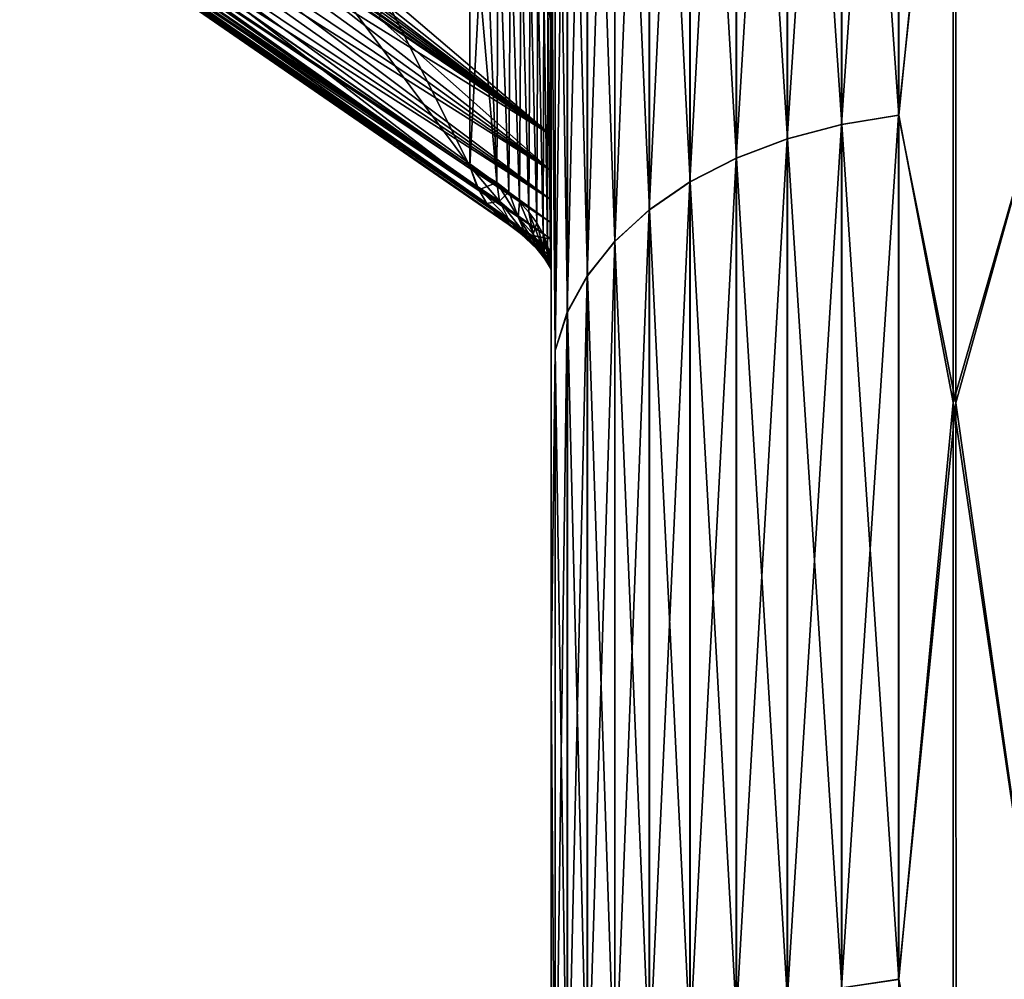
# Model space of a CAD drawing. Header units: metres. Extents: x -2 to 85, y -75 to 96.
# Tile 222 of 256: x 12.617 to 13.326, y -29.318 to -28.627. Entities that reach past the tile are written whole.
import ezdxf

# ---------------------------------------------------------------- set-up
doc = ezdxf.new("R2010")
doc.units = ezdxf.units.M
doc.layers.add('solid_20204500', color=7, linetype='CONTINUOUS')

msp = doc.modelspace()

# ---------------------------------------------------------------- linework, layer by layer
at = {"layer": 'solid_20204500'}
for points in [[(13.209026, -28.70249, 10.43292), (13.250008, -28.695885, 10.440307), (13.250013, -28.105059, 9.882136)], [(13.209026, -28.70249, 10.43292), (13.250013, -28.105059, 9.882136), (13.209032, -28.112082, 9.875145)], [(13.209208, -28.112026, -9.87493), (13.25019, -28.105022, -9.881939), (13.250195, -28.695845, -10.440111)], [(13.250013, -28.105059, 9.882136), (13.250008, -28.695885, 10.440307), (13.291318, -28.307037, 10.087282)], [(13.250195, -28.695845, -10.440111), (13.25019, -28.105022, -9.881939), (13.289531, -28.306824, -10.086948)], [(13.289531, -28.306824, -10.086948), (13.349999, -28.101521, -9.885548), (13.349999, -28.692556, -10.443916)], [(13.291318, -28.307037, 10.087282), (13.349999, -28.692514, 10.443992), (13.349999, -28.101477, 9.885617)], [(13.209032, -28.112082, 9.875145), (13.169844, -28.123087, 9.864149), (13.169838, -28.712837, 10.421304)], [(13.209026, -28.70249, 10.43292), (13.209032, -28.112082, 9.875145), (13.169838, -28.712837, 10.421304)], [(13.209208, -28.112026, -9.87493), (13.209212, -28.702431, -10.432709), (13.17002, -28.123035, -9.863938)], [(13.209208, -28.112026, -9.87493), (13.250195, -28.695845, -10.440111), (13.209212, -28.702431, -10.432709)], [(13.169844, -28.123087, 9.864149), (13.133224, -28.137875, 9.849382), (13.133219, -28.72674, 10.405702)], [(13.169838, -28.712837, 10.421304), (13.169844, -28.123087, 9.864149), (13.133219, -28.72674, 10.405702)], [(13.17002, -28.123035, -9.863938), (13.170024, -28.712782, -10.421096), (13.1334, -28.137821, -9.849172)], [(13.209212, -28.702431, -10.432709), (13.170024, -28.712782, -10.421096), (13.17002, -28.123035, -9.863938)], [(13.133224, -28.137875, 9.849382), (13.099895, -28.156147, 9.831133), (13.09989, -28.743923, 10.386422)], [(13.133219, -28.72674, 10.405702), (13.133224, -28.137875, 9.849382), (13.09989, -28.743923, 10.386422)], [(13.1334, -28.137821, -9.849172), (13.133404, -28.726686, -10.405495), (13.100071, -28.156096, -9.830924)], [(13.170024, -28.712782, -10.421096), (13.133404, -28.726686, -10.405495), (13.1334, -28.137821, -9.849172)], [(13.099895, -28.156147, 9.831133), (13.070517, -28.177546, 9.809762), (13.070511, -28.764044, 10.363844)], [(13.09989, -28.743923, 10.386422), (13.099895, -28.156147, 9.831133), (13.070511, -28.764044, 10.363844)], [(13.100071, -28.156096, -9.830924), (13.100076, -28.743868, -10.386216), (13.070692, -28.177494, -9.809553)], [(13.133404, -28.726686, -10.405495), (13.100076, -28.743868, -10.386216), (13.100071, -28.156096, -9.830924)], [(13.070517, -28.177546, 9.809762), (13.045668, -28.201647, 9.785691), (13.045662, -28.786705, 10.338414)], [(13.070511, -28.764044, 10.363844), (13.070517, -28.177546, 9.809762), (13.045662, -28.786705, 10.338414)], [(13.070692, -28.177494, -9.809553), (13.070696, -28.763988, -10.363639), (13.045842, -28.201595, -9.785484)], [(13.100076, -28.743868, -10.386216), (13.070696, -28.763988, -10.363639), (13.070692, -28.177494, -9.809553)], [(13.045668, -28.201647, 9.785691), (13.025793, -28.228048, 9.759323), (13.025787, -28.811531, 10.310556)], [(13.045662, -28.786705, 10.338414), (13.045668, -28.201647, 9.785691), (13.025787, -28.811531, 10.310556)], [(13.045842, -28.201595, -9.785484), (13.045847, -28.786652, -10.338209), (13.02597, -28.227995, -9.759119)], [(13.070696, -28.763988, -10.363639), (13.045847, -28.786652, -10.338209), (13.045842, -28.201595, -9.785484)], [(13.025793, -28.228048, 9.759323), (13.011461, -28.25592, 9.731492), (13.011456, -28.83774, 10.281153)], [(13.025787, -28.811531, 10.310556), (13.025793, -28.228048, 9.759323), (13.011456, -28.83774, 10.281153)], [(13.02597, -28.227995, -9.759119), (13.025973, -28.811474, -10.310355), (13.011638, -28.255859, -9.731288)], [(13.045847, -28.786652, -10.338209), (13.025973, -28.811474, -10.310355), (13.02597, -28.227995, -9.759119)], [(13.011461, -28.25592, 9.731492), (13.002706, -28.285189, 9.70224), (13.0027, -28.865259, 10.25025)], [(13.011456, -28.83774, 10.281153), (13.011461, -28.25592, 9.731492), (13.0027, -28.865259, 10.25025)], [(13.011638, -28.255859, -9.731288), (13.011642, -28.837675, -10.280953), (13.002879, -28.285151, -9.702046)], [(13.025973, -28.811474, -10.310355), (13.011642, -28.837675, -10.280953), (13.011638, -28.255859, -9.731288)], [(13, -28.278919, 7.120772), (13, -28.710163, 7.674887), (12.694764, -28.450058, 7.361812)], [(12.876009, -28.625887, -7.576888), (13, -28.710163, -7.674887), (13, -28.278904, -7.120751)], [(13, -28.278919, 7.120772), (13, -28.278904, -7.120751), (13, -28.710163, -7.674887)], [(13, -28.278919, 7.120772), (13, -28.710163, -7.674887), (13, -28.710163, 7.674887)], [(13.002879, -28.285151, -9.702046), (13.002883, -28.865219, -10.250058), (13, -28.518383, -9.873095)], [(13.0027, -28.865259, 10.25025), (13.002706, -28.285189, 9.70224), (13, -28.518314, 9.873107)], [(13.011642, -28.837675, -10.280953), (13.002883, -28.865219, -10.250058), (13.002879, -28.285151, -9.702046)], [(12.941422, -28.732483, -7.934654), (12.617157, -28.297709, -8.039177), (12.778198, -28.406958, -8.172034)], [(12.778793, -28.619698, -7.804748), (12.617157, -28.297709, -8.039177), (12.941422, -28.732483, -7.934654)], [(12.941422, -28.732483, 7.934654), (12.941422, -28.518961, 8.304484), (12.617157, -28.297709, 8.039177)], [(12.778793, -28.619698, 7.804748), (12.941422, -28.732483, 7.934654), (12.617157, -28.297709, 8.039177)], [(13.250195, -28.695845, -10.440111), (13.289531, -28.306824, -10.086948), (13.289532, -28.902786, -10.627549)], [(13.289531, -28.306824, -10.086948), (13.349999, -28.692556, -10.443916), (13.289532, -28.902786, -10.627549)], [(13.250008, -28.695885, 10.440307), (13.291405, -28.903004, 10.627864), (13.291318, -28.307037, 10.087282)], [(13.291405, -28.903004, 10.627864), (13.349999, -28.692514, 10.443992), (13.291318, -28.307037, 10.087282)], [(12.941422, -28.732483, -7.934654), (12.778198, -28.406958, -8.172034), (12.941422, -28.518961, -8.304484)], [(13, -28.710163, 7.674887), (12.697273, -28.470558, 7.388223), (12.694764, -28.450058, 7.361812)], [(13, -28.710163, 7.674887), (12.701422, -28.483353, 7.404519), (12.697273, -28.470558, 7.388223)], [(13, -28.710163, 7.674887), (12.704781, -28.490816, 7.413959), (12.701422, -28.483353, 7.404519)], [(13, -28.710163, 7.674887), (12.70973, -28.499702, 7.425131), (12.704781, -28.490816, 7.413959)], [(13, -28.710163, 7.674887), (12.71705, -28.510139, 7.438154), (12.70973, -28.499702, 7.425131)], [(13, -28.710163, 7.674887), (12.721323, -28.51532, 7.444579), (12.71705, -28.510139, 7.438154)], [(12.947721, -28.749485, -7.911728), (12.62046, -28.518684, -7.66122), (12.778793, -28.619698, -7.804748)], [(12.947721, -28.749485, -7.911728), (12.624663, -28.52767, -7.648619), (12.62046, -28.518684, -7.66122)], [(12.620461, -28.518686, 7.661217), (12.941422, -28.732483, 7.934654), (12.778793, -28.619698, 7.804748)], [(12.946488, -28.746897, 7.915564), (12.941422, -28.732483, 7.934654), (12.620461, -28.518686, 7.661217)], [(12.946488, -28.746897, 7.915564), (12.620461, -28.518686, 7.661217), (12.624663, -28.52767, 7.648619)], [(13, -28.710163, 7.674887), (12.735836, -28.529892, 7.462493), (12.721323, -28.51532, 7.444579)], [(12.941422, -28.732483, -7.934654), (12.941422, -28.518961, -8.304484), (12.952056, -28.528923, -8.310235)], [(12.960898, -28.744366, 7.95933), (12.952048, -28.528915, 8.310231), (12.941422, -28.518961, 8.304484)], [(12.960898, -28.744366, 7.95933), (12.941422, -28.518961, 8.304484), (12.941422, -28.732483, 7.934654)], [(13.0027, -28.865259, 10.25025), (13, -28.518314, 9.873107), (13, -29.10224, 10.40248)], [(13, -28.806528, 8.089245), (13, -29.10224, 10.40248), (13, -28.518314, 9.873107)], [(13, -28.641436, 8.375195), (13, -28.518314, 9.873107), (13, -28.624294, 8.402074)], [(13, -28.723993, 8.2322), (13, -28.518314, 9.873107), (13, -28.641436, 8.375195)], [(13, -28.806528, 8.089245), (13, -28.518314, 9.873107), (13, -28.723993, 8.2322)], [(13, -29.102306, -10.402461), (13, -28.522287, -8.48689), (13, -28.518383, -9.873095)], [(13.002883, -28.865219, -10.250058), (13, -29.102306, -10.402461), (13, -28.518383, -9.873095)], [(13, -29.102306, -10.402461), (13, -28.552921, -8.469492), (13, -28.522287, -8.48689)], [(12.953618, -28.759319, -7.895621), (12.629737, -28.535776, -7.635687), (12.624663, -28.52767, -7.648619)], [(12.947721, -28.749485, -7.911728), (12.953618, -28.759319, -7.895621), (12.624663, -28.52767, -7.648619)], [(12.946488, -28.746897, 7.915564), (12.624663, -28.52767, 7.648619), (12.629737, -28.535776, 7.635688)], [(13, -28.710163, 7.674887), (12.753344, -28.543242, 7.478662), (12.735836, -28.529892, 7.462493)], [(12.960898, -28.744366, -7.95933), (12.941422, -28.732483, -7.934654), (12.952056, -28.528923, -8.310235)], [(12.960898, -28.744366, 7.95933), (12.961808, -28.539635, 8.31642), (12.952048, -28.528915, 8.310231)], [(12.960898, -28.744366, -7.95933), (12.952056, -28.528923, -8.310235), (12.961817, -28.539644, -8.316426)], [(12.956946, -28.763586, -7.887661), (12.635654, -28.542933, -7.622516), (12.629737, -28.535776, -7.635687)], [(12.953618, -28.759319, -7.895621), (12.956946, -28.763586, -7.887661), (12.629737, -28.535776, -7.635687)], [(12.953618, -28.759319, 7.895621), (12.629737, -28.535776, 7.635688), (12.635654, -28.542933, 7.622516)], [(12.953618, -28.759319, 7.895621), (12.946488, -28.746897, 7.915564), (12.629737, -28.535776, 7.635688)], [(12.960898, -28.744366, 7.95933), (12.969489, -28.751026, 7.973023), (12.961808, -28.539635, 8.31642)], [(12.969489, -28.751026, -7.973024), (12.960898, -28.744366, -7.95933), (12.961817, -28.539644, -8.316426)], [(12.969489, -28.751026, 7.973023), (12.970557, -28.550978, 8.322969), (12.961808, -28.539635, 8.31642)], [(12.969489, -28.751026, -7.973024), (12.961817, -28.539644, -8.316426), (12.970567, -28.550991, -8.322976)], [(12.962694, -28.769501, -7.875196), (12.642379, -28.54907, -7.609208), (12.635654, -28.542933, -7.622516)], [(12.956946, -28.763586, -7.887661), (12.962694, -28.769501, -7.875196), (12.635654, -28.542933, -7.622516)], [(12.962694, -28.769501, 7.875196), (12.635654, -28.542933, 7.622516), (12.642379, -28.54907, 7.609208)], [(12.956946, -28.763586, 7.887662), (12.953618, -28.759319, 7.895621), (12.635654, -28.542933, 7.622516)], [(12.962694, -28.769501, 7.875196), (12.956946, -28.763586, 7.887662), (12.635654, -28.542933, 7.622516)], [(13, -28.735815, 7.709411), (12.741731, -28.549271, 7.487816), (12.753344, -28.543242, 7.478662)], [(12.875974, -28.625862, 7.57686), (13, -28.735815, 7.709411), (12.753344, -28.543242, 7.478662)], [(12.875974, -28.625862, 7.57686), (12.753344, -28.543242, 7.478662), (13, -28.710163, 7.674887)], [(12.968912, -28.774382, -7.863047), (12.64986, -28.55415, -7.595855), (12.642379, -28.54907, -7.609208)], [(12.962694, -28.769501, -7.875196), (12.968912, -28.774382, -7.863047), (12.642379, -28.54907, -7.609208)], [(12.968912, -28.774382, 7.863047), (12.642379, -28.54907, 7.609208), (12.64986, -28.55415, 7.595855)], [(12.968912, -28.774382, 7.863047), (12.962694, -28.769501, 7.875196), (12.642379, -28.54907, 7.609208)], [(12.973578, -28.77726, -7.854619), (12.658052, -28.558142, -7.582541), (12.64986, -28.55415, -7.595855)], [(12.968912, -28.774382, -7.863047), (12.973578, -28.77726, -7.854619), (12.64986, -28.55415, -7.595855)], [(12.973578, -28.77726, 7.854619), (12.64986, -28.55415, 7.595855), (12.658052, -28.558142, 7.582541)], [(12.973578, -28.77726, 7.854619), (12.968912, -28.774382, 7.863047), (12.64986, -28.55415, 7.595855)], [(13, -28.735815, -7.709411), (12.730178, -28.554283, -7.497745), (12.718773, -28.558233, -7.508376)], [(13, -28.756813, 7.74443), (12.718773, -28.558233, 7.508376), (12.730178, -28.554283, 7.497745)], [(13, -28.735815, -7.709411), (12.74173, -28.549271, -7.487817), (12.730178, -28.554283, -7.497745)], [(13, -28.735815, 7.709411), (12.730178, -28.554283, 7.497745), (12.741731, -28.549271, 7.487816)], [(13, -28.735815, 7.709411), (13, -28.756813, 7.74443), (12.730178, -28.554283, 7.497745)], [(12.74173, -28.549271, -7.487817), (13, -28.710163, -7.674887), (12.876009, -28.625887, -7.576888)], [(13, -28.735815, -7.709411), (13, -28.710163, -7.674887), (12.74173, -28.549271, -7.487817)], [(12.969489, -28.751026, 7.973023), (12.977201, -28.758108, 7.987638), (12.970557, -28.550978, 8.322969)], [(12.977201, -28.758108, -7.987638), (12.969489, -28.751026, -7.973024), (12.970567, -28.550991, -8.322976)], [(12.977201, -28.758108, 7.987638), (12.978254, -28.562893, 8.329848), (12.970557, -28.550978, 8.322969)], [(12.977201, -28.758108, -7.987638), (12.970567, -28.550991, -8.322976), (12.978264, -28.562908, -8.329857)], [(13, -29.102306, -10.402461), (13, -28.580109, -8.449435), (13, -28.552921, -8.469492)], [(12.986098, -28.782505, -7.834193), (12.666896, -28.561018, -7.569358), (12.658052, -28.558142, -7.582541)], [(12.973578, -28.77726, -7.854619), (12.986098, -28.782505, -7.834193), (12.658052, -28.558142, -7.582541)], [(12.983362, -28.781624, 7.838424), (12.658052, -28.558142, 7.582541), (12.666896, -28.561018, 7.569358)], [(12.983362, -28.781624, 7.838424), (12.973578, -28.77726, 7.854619), (12.658052, -28.558142, 7.582541)], [(13, -28.785147, -7.814315), (12.676338, -28.562754, -7.556393), (12.666896, -28.561018, -7.569358)], [(12.986098, -28.782505, -7.834193), (13, -28.785147, -7.814315), (12.666896, -28.561018, -7.569358)], [(12.983362, -28.781624, 7.838424), (12.666896, -28.561018, 7.569358), (12.676338, -28.562754, 7.556393)], [(13, -28.756813, -7.74443), (12.707603, -28.561079, -7.519639), (12.696758, -28.562786, -7.53145)], [(13, -28.773232, 7.779534), (12.696758, -28.562786, 7.53145), (12.707603, -28.561079, 7.519639)], [(13, -28.756813, -7.74443), (12.718773, -28.558233, -7.508376), (12.707603, -28.561079, -7.519639)], [(13, -28.756813, 7.74443), (12.707603, -28.561079, 7.519639), (12.718773, -28.558233, 7.508376)], [(13, -28.756813, 7.74443), (13, -28.773232, 7.779534), (12.707603, -28.561079, 7.519639)], [(13, -28.756813, -7.74443), (13, -28.735815, -7.709411), (12.718773, -28.558233, -7.508376)], [(13, -28.785147, -7.814315), (12.686316, -28.563345, -7.543727), (12.676338, -28.562754, -7.556393)], [(13, -28.785147, 7.814315), (12.676338, -28.562754, 7.556393), (12.686316, -28.563345, 7.543727)], [(12.983362, -28.781624, 7.838424), (12.676338, -28.562754, 7.556393), (13, -28.785147, 7.814315)], [(13, -28.773232, -7.779534), (12.696758, -28.562786, -7.53145), (12.686316, -28.563345, -7.543727)], [(13, -28.773232, 7.779534), (12.686316, -28.563345, 7.543727), (12.696758, -28.562786, 7.53145)], [(13, -28.785147, -7.814315), (13, -28.773232, -7.779534), (12.686316, -28.563345, -7.543727)], [(13, -28.773232, 7.779534), (13, -28.785147, 7.814315), (12.686316, -28.563345, 7.543727)], [(13, -28.773232, -7.779534), (13, -28.756813, -7.74443), (12.696758, -28.562786, -7.53145)], [(12.977201, -28.758108, 7.987638), (12.983945, -28.765554, 8.003187), (12.978254, -28.562893, 8.329848)], [(12.983945, -28.765554, -8.003187), (12.977201, -28.758108, -7.987638), (12.978264, -28.562908, -8.329857)], [(12.983945, -28.765554, 8.003187), (12.984841, -28.575289, 8.337006), (12.978254, -28.562893, 8.329848)], [(12.983945, -28.765554, -8.003187), (12.978264, -28.562908, -8.329857), (12.98485, -28.575308, -8.337016)], [(12.983945, -28.765554, 8.003187), (12.989604, -28.773352, 8.019423), (12.984841, -28.575289, 8.337006)], [(12.989604, -28.773352, -8.019423), (12.983945, -28.765554, -8.003187), (12.98485, -28.575308, -8.337016)], [(12.989604, -28.773352, 8.019423), (12.990281, -28.588099, 8.3444), (12.984841, -28.575289, 8.337006)], [(12.989604, -28.773352, -8.019423), (12.98485, -28.575308, -8.337016), (12.990216, -28.587925, -8.344301)], [(13, -29.102306, -10.402461), (13, -28.603872, -8.426803), (13, -28.580109, -8.449435)], [(12.994087, -28.781475, -8.036091), (12.989604, -28.773352, -8.019423), (12.990216, -28.587925, -8.344301)], [(12.989604, -28.773352, 8.019423), (12.994087, -28.781475, 8.036091), (12.990281, -28.588099, 8.3444)], [(12.994087, -28.781475, -8.036091), (12.990216, -28.587925, -8.344301), (12.994548, -28.601267, -8.352004)], [(12.994087, -28.781475, 8.036091), (12.99454, -28.601242, 8.35199), (12.990281, -28.588099, 8.3444)], [(12.994087, -28.781475, 8.036091), (12.997344, -28.789837, 8.053185), (12.99454, -28.601242, 8.35199)], [(12.997344, -28.789837, -8.053185), (12.994087, -28.781475, -8.036091), (12.994548, -28.601267, -8.352004)], [(12.997344, -28.789837, 8.053185), (12.99759, -28.614626, 8.359716), (12.99454, -28.601242, 8.35199)], [(12.997344, -28.789837, -8.053185), (12.994548, -28.601267, -8.352004), (12.997542, -28.614367, -8.359567)], [(12.997542, -28.614367, -8.359567), (12.997703, -28.598272, -8.385763), (12.999416, -28.628216, -8.367562)], [(12.997703, -28.598272, -8.385763), (12.999444, -28.610567, -8.394938), (12.999416, -28.628216, -8.367562)], [(13, -29.102306, -10.402461), (13, -28.624321, -8.402086), (13, -28.603872, -8.426803)], [(12.99759, -28.614626, 8.359716), (12.999413, -28.628185, 8.367545), (12.999441, -28.61054, 8.394917)], [(12.999441, -28.61054, 8.394917), (12.999413, -28.628185, 8.367545), (13, -28.624294, 8.402074)], [(13, -28.641436, -8.375195), (12.999416, -28.628216, -8.367562), (12.999444, -28.610567, -8.394938)], [(13, -28.624321, -8.402086), (13, -28.641436, -8.375195), (12.999444, -28.610567, -8.394938)], [(12.99933, -28.798344, -8.070703), (12.997344, -28.789837, -8.053185), (12.997542, -28.614367, -8.359567)], [(12.997344, -28.789837, 8.053185), (12.99933, -28.798344, 8.070703), (12.99759, -28.614626, 8.359716)], [(12.99933, -28.798344, -8.070703), (12.997542, -28.614367, -8.359567), (12.999416, -28.628216, -8.367562)], [(12.99933, -28.798344, 8.070703), (12.999413, -28.628185, 8.367545), (12.99759, -28.614626, 8.359716)], [(12.947721, -28.749485, -7.911728), (12.778793, -28.619698, -7.804748), (12.941422, -28.732483, -7.934654)], [(12.875974, -28.625862, 7.57686), (13, -28.710163, 7.674887), (13, -28.735815, 7.709411)], [(12.999413, -28.628185, 8.367545), (13, -28.641436, 8.375195), (13, -28.624294, 8.402074)], [(13, -29.102306, -10.402461), (13, -28.641436, -8.375195), (13, -28.624321, -8.402086)], [(12.99933, -28.798344, 8.070703), (13, -28.806528, 8.089245), (12.999413, -28.628185, 8.367545)], [(12.99933, -28.798344, -8.070703), (12.999416, -28.628216, -8.367562), (13, -28.641436, -8.375195)], [(13, -28.723993, 8.2322), (13, -28.641436, 8.375195), (12.999413, -28.628185, 8.367545)], [(13, -28.806528, 8.089245), (13, -28.723993, 8.2322), (12.999413, -28.628185, 8.367545)], [(12.99933, -28.798344, -8.070703), (13, -28.641436, -8.375195), (13, -28.723993, -8.2322)], [(13, -29.102306, -10.402461), (13, -28.723993, -8.2322), (13, -28.641436, -8.375195)], [(13.209021, -29.324305, 10.955452), (13.250003, -29.31814, 10.96321), (13.250008, -28.695885, 10.440307)], [(13.209021, -29.324305, 10.955452), (13.250008, -28.695885, 10.440307), (13.209026, -28.70249, 10.43292)], [(13.209212, -28.702431, -10.432709), (13.250195, -28.695845, -10.440111), (13.250198, -29.318098, -10.963017)], [(13.250008, -28.695885, 10.440307), (13.250003, -29.31814, 10.96321), (13.291405, -28.903004, 10.627864)], [(13.250198, -29.318098, -10.963017), (13.250195, -28.695845, -10.440111), (13.289532, -28.902786, -10.627549)], [(13.289532, -28.902786, -10.627549), (13.349999, -28.692556, -10.443916), (13.349999, -29.315035, -10.967005)], [(13.291405, -28.903004, 10.627864), (13.349999, -29.314995, 10.967086), (13.349999, -28.692514, 10.443992)], [(13.209026, -28.70249, 10.43292), (13.169838, -28.712837, 10.421304), (13.169833, -29.33396, 10.943254)], [(13.209021, -29.324305, 10.955452), (13.209026, -28.70249, 10.43292), (13.169833, -29.33396, 10.943254)], [(13.209212, -28.702431, -10.432709), (13.209216, -29.324244, -10.955244), (13.170024, -28.712782, -10.421096)], [(13.209212, -28.702431, -10.432709), (13.250198, -29.318098, -10.963017), (13.209216, -29.324244, -10.955244)], [(13, -28.710163, 7.674887), (13, -28.710163, -7.674887), (13, -28.735815, -7.709411)], [(13, -28.710163, 7.674887), (13, -28.735815, -7.709411), (13, -28.735815, 7.709411)], [(13.169838, -28.712837, 10.421304), (13.133219, -28.72674, 10.405702), (13.133213, -29.346933, 10.926871)], [(13.169833, -29.33396, 10.943254), (13.169838, -28.712837, 10.421304), (13.133213, -29.346933, 10.926871)], [(13.170024, -28.712782, -10.421096), (13.170029, -29.333902, -10.943049), (13.133404, -28.726686, -10.405495)], [(13.209216, -29.324244, -10.955244), (13.170029, -29.333902, -10.943049), (13.170024, -28.712782, -10.421096)], [(12.99933, -28.798344, -8.070703), (13, -28.723993, -8.2322), (13, -28.806528, -8.089245)], [(13, -29.102306, -10.402461), (13, -28.806528, -8.089245), (13, -28.723993, -8.2322)], [(13.133219, -28.72674, 10.405702), (13.09989, -28.743923, 10.386422), (13.099885, -29.362967, 10.906626)], [(13.133213, -29.346933, 10.926871), (13.133219, -28.72674, 10.405702), (13.099885, -29.362967, 10.906626)], [(13.133404, -28.726686, -10.405495), (13.133409, -29.346876, -10.926667), (13.100076, -28.743868, -10.386216)], [(13.170029, -29.333902, -10.943049), (13.133409, -29.346876, -10.926667), (13.133404, -28.726686, -10.405495)], [(12.947721, -28.749485, -7.911728), (12.941422, -28.732483, -7.934654), (12.960898, -28.744366, -7.95933)], [(12.962643, -28.757654, 7.935439), (12.960898, -28.744366, 7.95933), (12.941422, -28.732483, 7.934654)], [(12.962643, -28.757654, 7.935439), (12.941422, -28.732483, 7.934654), (12.946488, -28.746897, 7.915564)], [(13, -28.735815, 7.709411), (13, -28.735815, -7.709411), (13, -28.756813, -7.74443)], [(13, -28.735815, 7.709411), (13, -28.756813, -7.74443), (13, -28.756813, 7.74443)], [(12.962643, -28.757654, -7.935439), (12.947721, -28.749485, -7.911728), (12.960898, -28.744366, -7.95933)], [(12.962643, -28.757654, -7.935439), (12.960898, -28.744366, -7.95933), (12.969489, -28.751026, -7.973024)], [(12.976167, -28.769253, 7.957103), (12.969489, -28.751026, 7.973023), (12.960898, -28.744366, 7.95933)], [(12.962643, -28.757654, 7.935439), (12.976167, -28.769253, 7.957103), (12.960898, -28.744366, 7.95933)], [(13.09989, -28.743923, 10.386422), (13.070511, -28.764044, 10.363844), (13.070506, -29.381741, 10.882916)], [(13.099885, -29.362967, 10.906626), (13.09989, -28.743923, 10.386422), (13.070506, -29.381741, 10.882916)], [(13.100076, -28.743868, -10.386216), (13.10008, -29.362909, -10.906423), (13.070696, -28.763988, -10.363639)], [(13.133409, -29.346876, -10.926667), (13.10008, -29.362909, -10.906423), (13.100076, -28.743868, -10.386216)], [(12.968843, -28.770252, 7.913855), (12.962643, -28.757654, 7.935439), (12.946488, -28.746897, 7.915564)], [(12.968843, -28.770252, 7.913855), (12.946488, -28.746897, 7.915564), (12.953618, -28.759319, 7.895621)], [(12.962643, -28.757654, -7.935439), (12.953618, -28.759319, -7.895621), (12.947721, -28.749485, -7.911728)], [(12.962643, -28.757654, -7.935439), (12.969489, -28.751026, -7.973024), (12.976167, -28.769253, -7.957103)], [(12.976167, -28.769253, -7.957103), (12.969489, -28.751026, -7.973024), (12.977201, -28.758108, -7.987638)], [(12.976167, -28.769253, 7.957103), (12.977201, -28.758108, 7.987638), (12.969489, -28.751026, 7.973023)], [(12.962643, -28.757654, -7.935439), (12.968843, -28.770252, -7.913855), (12.953618, -28.759319, -7.895621)], [(12.968843, -28.770252, -7.913855), (12.956946, -28.763586, -7.887661), (12.953618, -28.759319, -7.895621)], [(12.977291, -28.78054, 7.891995), (12.953618, -28.759319, 7.895621), (12.956946, -28.763586, 7.887662)], [(12.977291, -28.78054, 7.891995), (12.968843, -28.770252, 7.913855), (12.953618, -28.759319, 7.895621)], [(12.962643, -28.757654, -7.935439), (12.981701, -28.781935, -7.933563), (12.968843, -28.770252, -7.913855)], [(12.962643, -28.757654, -7.935439), (12.976167, -28.769253, -7.957103), (12.981701, -28.781935, -7.933563)], [(12.981701, -28.781935, 7.933563), (12.976167, -28.769253, 7.957103), (12.962643, -28.757654, 7.935439)], [(12.968843, -28.770252, 7.913855), (12.981701, -28.781935, 7.933563), (12.962643, -28.757654, 7.935439)], [(12.976167, -28.769253, -7.957103), (12.977201, -28.758108, -7.987638), (12.98696, -28.781527, -7.980202)], [(12.976167, -28.769253, 7.957103), (12.98696, -28.781527, 7.980202), (12.977201, -28.758108, 7.987638)], [(12.98696, -28.781527, -7.980202), (12.977201, -28.758108, -7.987638), (12.983945, -28.765554, -8.003187)], [(12.98696, -28.781527, 7.980202), (12.983945, -28.765554, 8.003187), (12.977201, -28.758108, 7.987638)], [(13, -28.756813, 7.74443), (13, -28.756813, -7.74443), (13, -28.773232, -7.779534)], [(13, -28.756813, 7.74443), (13, -28.773232, -7.779534), (13, -28.773232, 7.779534)], [(12.968843, -28.770252, -7.913855), (12.962694, -28.769501, -7.875196), (12.956946, -28.763586, -7.887661)], [(12.977291, -28.78054, 7.891995), (12.956946, -28.763586, 7.887662), (12.962694, -28.769501, 7.875196)], [(12.98696, -28.781527, -7.980202), (12.983945, -28.765554, -8.003187), (12.989604, -28.773352, -8.019423)], [(12.994924, -28.794298, 8.004363), (12.989604, -28.773352, 8.019423), (12.983945, -28.765554, 8.003187)], [(12.98696, -28.781527, 7.980202), (12.994924, -28.794298, 8.004363), (12.983945, -28.765554, 8.003187)], [(13.070511, -28.764044, 10.363844), (13.045662, -28.786705, 10.338414), (13.045657, -29.402887, 10.856214)], [(13.070506, -29.381741, 10.882916), (13.070511, -28.764044, 10.363844), (13.045657, -29.402887, 10.856214)], [(13.070696, -28.763988, -10.363639), (13.0707, -29.381683, -10.882714), (13.045847, -28.786652, -10.338209)], [(13.10008, -29.362909, -10.906423), (13.0707, -29.381683, -10.882714), (13.070696, -28.763988, -10.363639)], [(12.977291, -28.78054, -7.891994), (12.968912, -28.774382, -7.863047), (12.962694, -28.769501, -7.875196)], [(12.968843, -28.770252, -7.913855), (12.977291, -28.78054, -7.891994), (12.962694, -28.769501, -7.875196)], [(12.987841, -28.788387, 7.870267), (12.962694, -28.769501, 7.875196), (12.968912, -28.774382, 7.863047)], [(12.987841, -28.788387, 7.870267), (12.977291, -28.78054, 7.891995), (12.962694, -28.769501, 7.875196)], [(12.968843, -28.770252, -7.913855), (12.989775, -28.792267, -7.910028), (12.977291, -28.78054, -7.891994)], [(12.968843, -28.770252, -7.913855), (12.981701, -28.781935, -7.933563), (12.989775, -28.792267, -7.910028)], [(12.989776, -28.792267, 7.910028), (12.981701, -28.781935, 7.933563), (12.968843, -28.770252, 7.913855)], [(12.977291, -28.78054, 7.891995), (12.989776, -28.792267, 7.910028), (12.968843, -28.770252, 7.913855)], [(12.977291, -28.78054, -7.891994), (12.973578, -28.77726, -7.854619), (12.968912, -28.774382, -7.863047)], [(12.987841, -28.788387, 7.870267), (12.968912, -28.774382, 7.863047), (12.973578, -28.77726, 7.854619)], [(12.976167, -28.769253, -7.957103), (12.992134, -28.79421, -7.954459), (12.981701, -28.781935, -7.933563)], [(12.976167, -28.769253, -7.957103), (12.98696, -28.781527, -7.980202), (12.992134, -28.79421, -7.954459)], [(12.992133, -28.79421, 7.954457), (12.98696, -28.781527, 7.980202), (12.976167, -28.769253, 7.957103)], [(12.981701, -28.781935, 7.933563), (12.992133, -28.79421, 7.954457), (12.976167, -28.769253, 7.957103)], [(12.98696, -28.781527, -7.980202), (12.989604, -28.773352, -8.019423), (12.994924, -28.794298, -8.004363)], [(12.994924, -28.794298, -8.004363), (12.989604, -28.773352, -8.019423), (12.994087, -28.781475, -8.036091)], [(12.994924, -28.794298, 8.004363), (12.994087, -28.781475, 8.036091), (12.989604, -28.773352, 8.019423)], [(13, -28.773232, 7.779534), (13, -28.773232, -7.779534), (13, -28.785147, -7.814315)], [(13, -28.773232, 7.779534), (13, -28.785147, -7.814315), (13, -28.785147, 7.814315)], [(12.98784, -28.788387, -7.870267), (12.986098, -28.782505, -7.834193), (12.973578, -28.77726, -7.854619)], [(12.977291, -28.78054, -7.891994), (12.98784, -28.788387, -7.870267), (12.973578, -28.77726, -7.854619)], [(13, -28.793535, 7.848835), (12.973578, -28.77726, 7.854619), (12.983362, -28.781624, 7.838424)], [(13, -28.793535, 7.848835), (12.987841, -28.788387, 7.870267), (12.973578, -28.77726, 7.854619)], [(12.977291, -28.78054, -7.891994), (13, -28.79995, -7.886761), (12.98784, -28.788387, -7.870267)], [(12.977291, -28.78054, -7.891994), (12.989775, -28.792267, -7.910028), (13, -28.79995, -7.886761)], [(13, -28.79995, 7.886761), (12.989776, -28.792267, 7.910028), (12.977291, -28.78054, 7.891995)], [(12.987841, -28.788387, 7.870267), (13, -28.79995, 7.886761), (12.977291, -28.78054, 7.891995)], [(12.981701, -28.781935, -7.933563), (13, -28.804367, -7.928907), (12.989775, -28.792267, -7.910028)], [(12.981701, -28.781935, -7.933563), (12.992134, -28.79421, -7.954459), (13, -28.804367, -7.928907)], [(13, -28.804985, 7.937278), (12.992133, -28.79421, 7.954457), (12.981701, -28.781935, 7.933563)], [(13, -28.804367, 7.928909), (13, -28.804985, 7.937278), (12.981701, -28.781935, 7.933563)], [(12.989776, -28.792267, 7.910028), (13, -28.804367, 7.928909), (12.981701, -28.781935, 7.933563)], [(13, -28.793535, 7.848835), (12.983362, -28.781624, 7.838424), (13, -28.785147, 7.814315)], [(12.98696, -28.781527, -7.980202), (13, -28.806664, -7.97266), (12.992134, -28.79421, -7.954459)], [(12.98696, -28.781527, -7.980202), (12.994924, -28.794298, -8.004363), (13, -28.806664, -7.97266)], [(13, -28.806761, 7.976117), (12.994924, -28.794298, 8.004363), (12.98696, -28.781527, 7.980202)], [(12.992133, -28.79421, 7.954457), (13, -28.806761, 7.976117), (12.98696, -28.781527, 7.980202)], [(13, -28.807436, -8.029403), (12.994087, -28.781475, -8.036091), (12.997344, -28.789837, -8.053185)], [(12.994924, -28.794298, -8.004363), (12.994087, -28.781475, -8.036091), (13, -28.807436, -8.029403)], [(13, -28.807436, 8.029403), (12.997344, -28.789837, 8.053185), (12.994087, -28.781475, 8.036091)], [(12.994924, -28.794298, 8.004363), (13, -28.807436, 8.029403), (12.994087, -28.781475, 8.036091)], [(13, -28.793535, -7.848835), (13, -28.785147, -7.814315), (12.986098, -28.782505, -7.834193)], [(12.98784, -28.788387, -7.870267), (13, -28.793535, -7.848835), (12.986098, -28.782505, -7.834193)], [(12.98784, -28.788387, -7.870267), (13, -28.797766, -7.871997), (13, -28.793535, -7.848835)], [(12.98784, -28.788387, -7.870267), (13, -28.79995, -7.886761), (13, -28.797766, -7.871997)], [(13, -28.79777, 7.872017), (13, -28.79995, 7.886761), (12.987841, -28.788387, 7.870267)], [(13, -28.793535, 7.848835), (13, -28.79777, 7.872017), (12.987841, -28.788387, 7.870267)], [(13, -28.785147, 7.814315), (13, -28.785147, -7.814315), (13, -28.793535, -7.848835)], [(13, -28.793535, 7.848835), (13, -28.785147, 7.814315), (13, -28.793535, -7.848835)], [(13.045662, -28.786705, 10.338414), (13.025787, -28.811531, 10.310556), (13.025782, -29.426054, 10.826961)], [(13.045657, -29.402887, 10.856214), (13.045662, -28.786705, 10.338414), (13.025782, -29.426054, 10.826961)], [(13.045847, -28.786652, -10.338209), (13.045851, -29.40283, -10.856011), (13.025973, -28.811474, -10.310355)], [(13.0707, -29.381683, -10.882714), (13.045851, -29.40283, -10.856011), (13.045847, -28.786652, -10.338209)], [(12.989775, -28.792267, -7.910028), (13, -28.802015, -7.903681), (13, -28.79995, -7.886761)], [(12.989775, -28.792267, -7.910028), (13, -28.804367, -7.928907), (13, -28.802015, -7.903681)], [(13, -28.802019, 7.903715), (13, -28.804367, 7.928909), (12.989776, -28.792267, 7.910028)], [(13, -28.79995, 7.886761), (13, -28.802019, 7.903715), (12.989776, -28.792267, 7.910028)], [(13, -28.804985, 7.937278), (13, -28.806761, 7.976117), (12.992133, -28.79421, 7.954457)], [(12.992134, -28.79421, -7.954459), (13, -28.804981, -7.937232), (13, -28.804367, -7.928907)], [(12.992134, -28.79421, -7.954459), (13, -28.806664, -7.97266), (13, -28.804981, -7.937232)], [(12.994924, -28.794298, -8.004363), (13, -28.807341, -8.009855), (13, -28.806664, -7.97266)], [(12.994924, -28.794298, -8.004363), (13, -28.807436, -8.029403), (13, -28.807341, -8.009855)], [(13, -28.807341, 8.009897), (13, -28.807436, 8.029403), (12.994924, -28.794298, 8.004363)], [(13, -28.806761, 7.976117), (13, -28.807341, 8.009897), (12.994924, -28.794298, 8.004363)], [(13, -28.807331, -8.048704), (12.997344, -28.789837, -8.053185), (12.99933, -28.798344, -8.070703)], [(13, -28.807331, -8.048704), (13, -28.807436, -8.029403), (12.997344, -28.789837, -8.053185)], [(13, -28.807331, 8.04873), (12.99933, -28.798344, 8.070703), (12.997344, -28.789837, 8.053185)], [(13, -28.807436, 8.029403), (13, -28.807331, 8.04873), (12.997344, -28.789837, 8.053185)], [(13, -28.793535, 7.848835), (13, -28.793535, -7.848835), (13, -28.797766, -7.871997)], [(13, -28.793535, 7.848835), (13, -28.797766, -7.871997), (13, -28.79777, 7.872017)], [(13, -28.807331, -8.048704), (12.99933, -28.798344, -8.070703), (13, -28.806528, -8.089245)], [(13, -28.807331, 8.04873), (13, -28.806528, 8.089245), (12.99933, -28.798344, 8.070703)], [(13, -28.79777, 7.872017), (13, -28.797766, -7.871997), (13, -28.79995, -7.886761)], [(13, -28.79777, 7.872017), (13, -28.79995, -7.886761), (13, -28.79995, 7.886761)], [(13, -28.79995, 7.886761), (13, -28.79995, -7.886761), (13, -28.802015, -7.903681)], [(13, -28.79995, 7.886761), (13, -28.802015, -7.903681), (13, -28.802019, 7.903715)], [(13, -28.802019, 7.903715), (13, -28.802015, -7.903681), (13, -28.804367, -7.928907)], [(13, -28.802019, 7.903715), (13, -28.804367, -7.928907), (13, -28.804367, 7.928909)], [(13, -28.804367, 7.928909), (13, -28.804367, -7.928907), (13, -28.804981, -7.937232)], [(13, -28.804367, 7.928909), (13, -28.804981, -7.937232), (13, -28.804985, 7.937278)], [(13, -28.804985, 7.937278), (13, -28.804981, -7.937232), (13, -28.806664, -7.97266)], [(13, -28.804985, 7.937278), (13, -28.806664, -7.97266), (13, -28.806761, 7.976117)], [(13, -29.102306, -10.402461), (13, -28.807331, -8.048704), (13, -28.806528, -8.089245)], [(13, -28.807331, 8.04873), (13, -29.10224, 10.40248), (13, -28.806528, 8.089245)], [(13, -28.806761, 7.976117), (13, -28.806664, -7.97266), (13, -28.807341, -8.009855)], [(13, -28.806761, 7.976117), (13, -28.807341, -8.009855), (13, -28.807341, 8.009897)], [(13, -29.102306, -10.402461), (13, -28.807436, -8.029403), (13, -28.807331, -8.048704)], [(13, -28.807331, 8.04873), (13, -29.102306, -10.402461), (13, -29.10224, 10.40248)], [(13, -28.807436, 8.029403), (13, -29.102306, -10.402461), (13, -28.807331, 8.04873)], [(13, -29.102306, -10.402461), (13, -28.807341, -8.009855), (13, -28.807436, -8.029403)], [(13, -28.807341, 8.009897), (13, -28.807341, -8.009855), (13, -29.102306, -10.402461)], [(13, -28.807341, 8.009897), (13, -29.102306, -10.402461), (13, -28.807436, 8.029403)], [(13.025787, -28.811531, 10.310556), (13.011456, -28.83774, 10.281153), (13.01145, -29.45051, 10.796083)], [(13.025782, -29.426054, 10.826961), (13.025787, -28.811531, 10.310556), (13.01145, -29.45051, 10.796083)], [(13.025973, -28.811474, -10.310355), (13.025977, -29.425993, -10.826762), (13.011642, -28.837675, -10.280953)], [(13.045851, -29.40283, -10.856011), (13.025977, -29.425993, -10.826762), (13.025973, -28.811474, -10.310355)], [(13.011456, -28.83774, 10.281153), (13.0027, -28.865259, 10.25025), (13.002695, -29.476187, 10.763634)], [(13.01145, -29.45051, 10.796083), (13.011456, -28.83774, 10.281153), (13.002695, -29.476187, 10.763634)], [(13.011642, -28.837675, -10.280953), (13.011646, -29.450441, -10.795888), (13.002883, -28.865219, -10.250058)], [(13.025977, -29.425993, -10.826762), (13.011646, -29.450441, -10.795888), (13.011642, -28.837675, -10.280953)], [(13.002883, -28.865219, -10.250058), (13.002887, -29.476145, -10.763445), (13, -29.102306, -10.402461)], [(13.002695, -29.476187, 10.763634), (13.0027, -28.865259, 10.25025), (13, -29.10224, 10.40248)], [(13.011646, -29.450441, -10.795888), (13.002887, -29.476145, -10.763445), (13.002883, -28.865219, -10.250058)], [(13.250003, -29.31814, 10.96321), (13.291485, -29.529064, 11.133288), (13.291405, -28.903004, 10.627864)], [(13.250198, -29.318098, -10.963017), (13.289532, -28.902786, -10.627549), (13.289534, -29.528843, -11.132992)], [(13.289532, -28.902786, -10.627549), (13.349999, -29.315035, -10.967005), (13.289534, -29.528843, -11.132992)], [(13.291485, -29.529064, 11.133288), (13.349999, -29.314995, 10.967086), (13.291405, -28.903004, 10.627864)], [(13, -29.102306, -10.402461), (13, -29.714767, 10.896643), (13, -29.10224, 10.40248)], [(13.002695, -29.476187, 10.763634), (13, -29.10224, 10.40248), (13, -29.714767, 10.896643)], [(13, -29.714844, -10.896621), (13, -29.714767, 10.896643), (13, -29.102306, -10.402461)], [(13.002887, -29.476145, -10.763445), (13, -29.714844, -10.896621), (13, -29.102306, -10.402461)], [(13.209216, -29.324244, -10.955244), (13.250198, -29.318098, -10.963017), (13.250202, -29.969679, -11.448889)], [(13.250202, -29.969679, -11.448889), (13.250198, -29.318098, -10.963017), (13.289534, -29.528843, -11.132992)], [(13.289534, -29.528843, -11.132992), (13.349999, -29.315035, -10.967005), (13.349999, -29.96685, -11.453046)], [(13.291485, -29.529064, 11.133288), (13.349999, -29.966812, 11.453133), (13.349999, -29.314995, 10.967086)]]:
    msp.add_3dface(points, dxfattribs=at)

doc.saveas('drawing.dxf')
